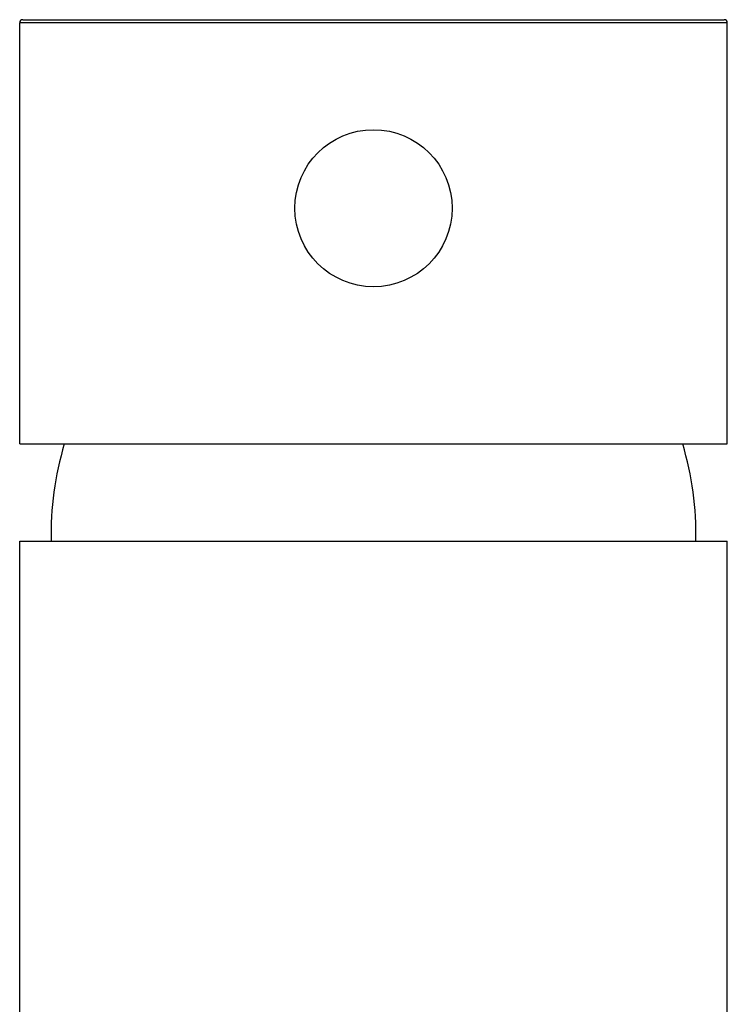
# Model space of a CAD drawing. Header units: millimetres. Extents: x 3935.343 to 3935.388, y 1757.192 to 1757.346.
# Tile 5 of 5: x 3935.343 to 3935.388, y 1757.283 to 1757.346. Entities that reach past the tile are written whole.
import ezdxf

# ---------------------------------------------------------------- set-up
doc = ezdxf.new("R2010")
doc.units = ezdxf.units.MM
doc.layers.add('SANINDUSA', color=3, linetype='Continuous')

msp = doc.modelspace()

# ---------------------------------------------------------------- linework, layer by layer
at = {"layer": 'SANINDUSA'}
for p, q in [((3935.342937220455, 1757.345667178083), (3935.365237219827, 1757.345667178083)), ((3935.365237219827, 1757.345667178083), (3935.387537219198, 1757.345667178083)), ((3935.365237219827, 1757.345467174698), (3935.342737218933, 1757.345467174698)), ((3935.342737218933, 1757.31866717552), (3935.342737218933, 1757.345467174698)), ((3935.387737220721, 1757.345467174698), (3935.365237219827, 1757.345467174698)), ((3935.387737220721, 1757.31866717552), (3935.387737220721, 1757.345467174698)), ((3935.342737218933, 1757.31866717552), (3935.365237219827, 1757.31866717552)), ((3935.365237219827, 1757.31866717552), (3935.387737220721, 1757.31866717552)), ((3935.342737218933, 1757.312467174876), (3935.365237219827, 1757.312467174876)), ((3935.342737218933, 1757.197467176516), (3935.342737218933, 1757.312467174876)), ((3935.365237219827, 1757.312467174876), (3935.387737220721, 1757.312467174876)), ((3935.387737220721, 1757.197467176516), (3935.387737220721, 1757.312467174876))]:
    msp.add_line(p, q, dxfattribs=at)
msp.add_circle((3935.365237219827, 1757.333667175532), 0.004999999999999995, dxfattribs=at)
for centre, radius, start, end in [((3935.342937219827, 1757.345467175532), 0.0002000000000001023, 90, 180), ((3935.387537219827, 1757.345467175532), 0.0002000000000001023, 0, 90), ((3935.364732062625, 1757.312921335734), 0.02, 163.3040993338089, 181.3011849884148), ((3935.365742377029, 1757.312921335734), 0.02000000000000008, 358.6988150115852, 16.69590066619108)]:
    msp.add_arc(centre, radius, start, end, dxfattribs=at)

doc.saveas('drawing.dxf')
